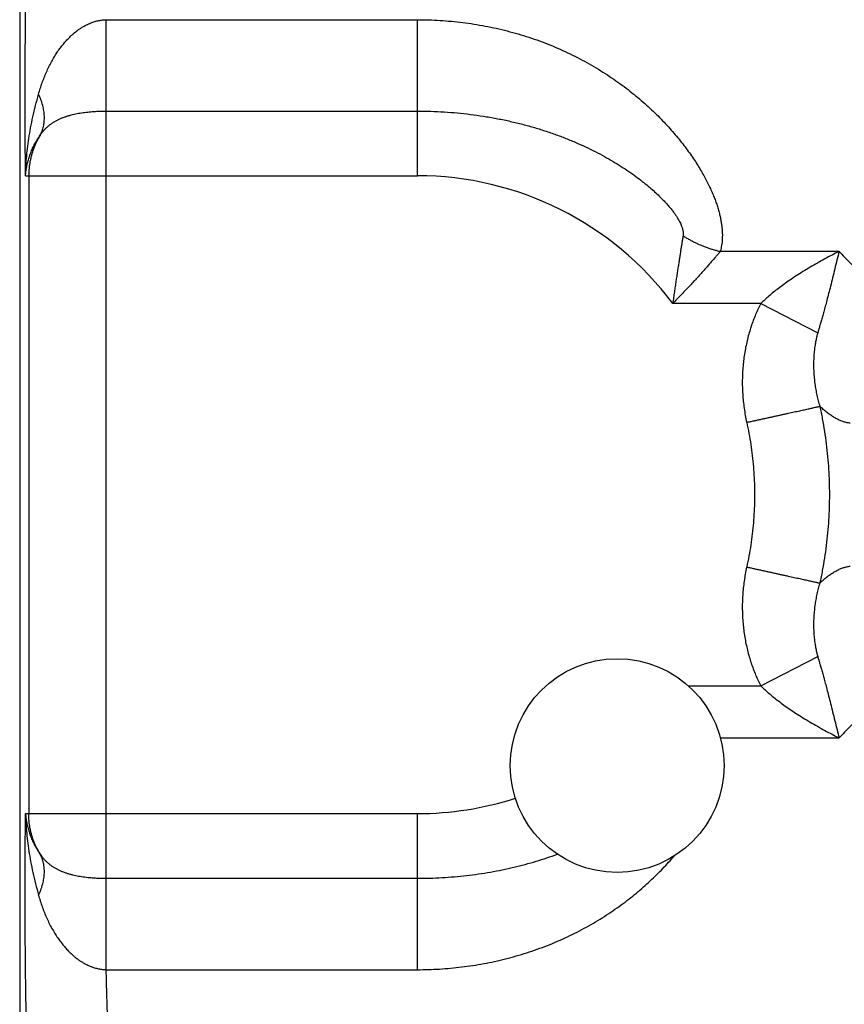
# Model space of a CAD drawing. Header units: inches. Extents: x 0 to 34, y 0 to 22.
# Tile 19 of 152: x 3.953 to 4.363, y 9.507 to 9.998. Entities that reach past the tile are written whole.
import ezdxf

# ---------------------------------------------------------------- set-up
doc = ezdxf.new("R2010")
doc.units = ezdxf.units.IN
doc.header["$LTSCALE"] = 1.87
doc.header["$MEASUREMENT"] = 0
doc.layers.get('0').update_dxf_attribs({"linetype": 'CONTINUOUS'})

msp = doc.modelspace()

# ---------------------------------------------------------------- linework, layer by layer
at = {"color": 7, "linetype": 'CONTINUOUS'}
for p, q in [((3.95289, 10.22397), (3.95289, 6.94133)), ((3.99596, 9.99812), (4.15089, 9.99812)), ((4.15089, 9.92035), (4.15089, 9.99812)), ((3.99591, 9.57027), (3.99591, 9.95258)), ((3.99591, 9.95258), (4.15089, 9.95258)), ((3.9558, 9.92035), (4.15089, 9.92035)), ((3.95736, 9.92035), (3.95736, 9.60251)), ((4.36092, 9.88264), (4.30173, 9.88264)), ((4.32193, 9.85675), (4.27804, 9.85675)), ((4.32193, 9.85675), (4.35026, 9.84207)), ((4.32193, 9.66611), (4.35025, 9.68078)), ((4.2859, 9.66611), (4.32193, 9.66611)), ((4.30182, 9.64022), (4.36092, 9.64022)), ((3.9558, 9.60251), (4.15089, 9.60251)), ((4.15089, 9.52474), (4.15089, 9.60251)), ((3.99591, 9.57027), (4.15089, 9.57027)), ((3.99596, 9.52474), (4.15089, 9.52474))]:
    msp.add_line(p, q, dxfattribs=at)
msp.add_circle((4.25039, 9.62643), 0.05325, dxfattribs=at)
for start, end in [(36.8589, 90), (270, 287.8786)]:
    msp.add_arc((4.15089, 9.76143), 0.15892, start, end, dxfattribs=at)
for points, knots in [([(3.9558, 9.92035), (3.95578, 9.92204), (3.95575, 9.92545), (3.9557, 9.93058), (3.95566, 9.93576), (3.95563, 9.94097), (3.95561, 9.9462), (3.95559, 9.95146), (3.95558, 9.95672), (3.95559, 9.96198), (3.95559, 9.96723), (3.95561, 9.97248), (3.95563, 9.97771), (3.95567, 9.98292), (3.95571, 9.9881), (3.95575, 9.99325), (3.95581, 9.99836), (3.95587, 10.00342), (3.95594, 10.00843), (3.95602, 10.01338), (3.9561, 10.01827), (3.9562, 10.02308), (3.9563, 10.02783), (3.9564, 10.03249), (3.95652, 10.03707), (3.95664, 10.04155), (3.95676, 10.04594), (3.9569, 10.05022), (3.95704, 10.0544), (3.95718, 10.05847), (3.95733, 10.06242), (3.95749, 10.06625), (3.95765, 10.06995), (3.95782, 10.07352), (3.958, 10.07696), (3.95817, 10.08026), (3.95836, 10.08342), (3.95855, 10.08643), (3.95874, 10.0893), (3.95894, 10.092), (3.95914, 10.09456), (3.95934, 10.09695), (3.95955, 10.09918), (3.95976, 10.10125), (3.95997, 10.10315), (3.96019, 10.10488), (3.96041, 10.10644), (3.96063, 10.10782), (3.96085, 10.10904), (3.96107, 10.11007), (3.96129, 10.11093), (3.96152, 10.11161), (3.96174, 10.11212), (3.96191, 10.11238), (3.962, 10.11248)], [0, 0, 0, 0, 0.026409, 0.053087, 0.079992, 0.107075, 0.134289, 0.161584, 0.188913, 0.216239, 0.243542, 0.270799, 0.297985, 0.325062, 0.351994, 0.378742, 0.405279, 0.431576, 0.457605, 0.483334, 0.508735, 0.533778, 0.558431, 0.582665, 0.606449, 0.629755, 0.652559, 0.674839, 0.69657, 0.717723, 0.738268, 0.758177, 0.777429, 0.79601, 0.813901, 0.83108, 0.847522, 0.863202, 0.878103, 0.892211, 0.905511, 0.91799, 0.929633, 0.940427, 0.95036, 0.959421, 0.967601, 0.974896, 0.981298, 0.986801, 0.991405, 0.995118, 0.997964, 1, 1, 1, 1]), ([(3.96228, 9.96101), (3.96255, 9.96196), (3.96311, 9.96383), (3.96404, 9.96662), (3.96507, 9.96936), (3.96618, 9.97204), (3.96738, 9.97462), (3.96865, 9.97709), (3.96999, 9.97944), (3.97138, 9.98164), (3.9728, 9.98368), (3.97424, 9.98555), (3.97568, 9.98725), (3.9771, 9.98878), (3.97851, 9.99016), (3.97988, 9.99138), (3.98122, 9.99245), (3.9825, 9.99339), (3.98373, 9.9942), (3.98493, 9.99491), (3.98608, 9.99553), (3.9872, 9.99606), (3.98828, 9.99652), (3.98931, 9.9969), (3.99032, 9.99723), (3.9913, 9.99749), (3.99226, 9.99771), (3.9932, 9.99787), (3.99413, 9.998), (3.99504, 9.99808), (3.99565, 9.99811), (3.99596, 9.99812)], [0, 0, 0, 0, 0.055103, 0.110258, 0.165173, 0.219562, 0.273067, 0.325291, 0.375948, 0.424803, 0.471546, 0.515801, 0.557398, 0.596497, 0.633294, 0.667853, 0.699912, 0.729458, 0.757004, 0.783035, 0.807635, 0.830785, 0.852574, 0.873216, 0.892945, 0.911942, 0.930317, 0.948183, 0.965665, 0.982892, 1, 1, 1, 1]), ([(3.99591, 9.95258), (3.99591, 9.95293), (3.99591, 9.95366), (3.99591, 9.95478), (3.99591, 9.95597), (3.99592, 9.95723), (3.99592, 9.95855), (3.99592, 9.95993), (3.99592, 9.96137), (3.99592, 9.96286), (3.99593, 9.96441), (3.99593, 9.96599), (3.99593, 9.96763), (3.99593, 9.9693), (3.99593, 9.97101), (3.99593, 9.97275), (3.99594, 9.97451), (3.99594, 9.9763), (3.99594, 9.97811), (3.99594, 9.97994), (3.99594, 9.98177), (3.99594, 9.98362), (3.99595, 9.98546), (3.99595, 9.98731), (3.99595, 9.98915), (3.99595, 9.99098), (3.99595, 9.99279), (3.99596, 9.99459), (3.99596, 9.99636), (3.99596, 9.99754), (3.99596, 9.99812)], [0, 0, 0, 0, 0.023099, 0.04777, 0.073955, 0.101593, 0.130623, 0.160976, 0.192584, 0.225374, 0.259271, 0.294196, 0.330071, 0.366812, 0.404335, 0.442555, 0.481383, 0.520731, 0.560509, 0.600624, 0.640985, 0.6815, 0.722076, 0.762619, 0.803036, 0.843234, 0.883122, 0.922607, 0.961599, 1, 1, 1, 1]), ([(4.15089, 9.99812), (4.15278, 9.99812), (4.15656, 9.99806), (4.16222, 9.9978), (4.16787, 9.99736), (4.17349, 9.99675), (4.17909, 9.99596), (4.18465, 9.99499), (4.19017, 9.99385), (4.19565, 9.99254), (4.20107, 9.99105), (4.20642, 9.98939), (4.2117, 9.98756), (4.21688, 9.98557), (4.22197, 9.98342), (4.22694, 9.98112), (4.23179, 9.97869), (4.23651, 9.97612), (4.24107, 9.97343), (4.24549, 9.97064), (4.24973, 9.96776), (4.25381, 9.9648), (4.25771, 9.96178), (4.26143, 9.95872), (4.26497, 9.95562), (4.26833, 9.95251), (4.2715, 9.94939), (4.2745, 9.94626), (4.27731, 9.94316), (4.27996, 9.94008), (4.28243, 9.93704), (4.28472, 9.93403), (4.28686, 9.93108), (4.28884, 9.92818), (4.29067, 9.92533), (4.29234, 9.92255), (4.29387, 9.91983), (4.29527, 9.91719), (4.29652, 9.91461), (4.29765, 9.91211), (4.29865, 9.90967), (4.29955, 9.9073), (4.30032, 9.90499), (4.30098, 9.90274), (4.30153, 9.90056), (4.30198, 9.89846), (4.30233, 9.89644), (4.30257, 9.8945), (4.30272, 9.89261), (4.30277, 9.89078), (4.30273, 9.889), (4.30261, 9.8873), (4.3024, 9.88566), (4.30212, 9.88412), (4.30187, 9.88312), (4.30173, 9.88264)], [0, 0, 0, 0, 0.027051, 0.054083, 0.081092, 0.108078, 0.13504, 0.161976, 0.188876, 0.215734, 0.242543, 0.269283, 0.295924, 0.322436, 0.348789, 0.374941, 0.40085, 0.426471, 0.45176, 0.476672, 0.501165, 0.525194, 0.548727, 0.571729, 0.594168, 0.616022, 0.637274, 0.657905, 0.677903, 0.697257, 0.715955, 0.733998, 0.751392, 0.768146, 0.784267, 0.799761, 0.814634, 0.82889, 0.842542, 0.855627, 0.868184, 0.880254, 0.891867, 0.903053, 0.913815, 0.924073, 0.933784, 0.943076, 0.952081, 0.960831, 0.96931, 0.97749, 0.985342, 0.992857, 1, 1, 1, 1]), ([(3.9558, 9.92035), (3.95582, 9.92176), (3.95592, 9.92468), (3.95623, 9.9292), (3.95673, 9.93401), (3.95742, 9.93905), (3.95832, 9.94432), (3.95943, 9.94976), (3.96075, 9.95535), (3.96175, 9.95911), (3.96228, 9.96101)], [0, 0, 0, 0, 0.102401, 0.212418, 0.329483, 0.453054, 0.582545, 0.717326, 0.856721, 1, 1, 1, 1]), ([(3.96305, 9.94052), (3.96324, 9.94087), (3.9636, 9.94157), (3.96406, 9.94267), (3.96444, 9.94381), (3.96475, 9.94498), (3.96497, 9.94619), (3.96512, 9.94744), (3.96519, 9.94871), (3.96518, 9.95001), (3.96509, 9.95134), (3.96492, 9.95268), (3.96467, 9.95405), (3.96435, 9.95543), (3.96395, 9.95682), (3.96347, 9.95821), (3.96292, 9.95962), (3.9625, 9.96055), (3.96228, 9.96101)], [0, 0, 0, 0, 0.055413, 0.111182, 0.167476, 0.224453, 0.28226, 0.341032, 0.400886, 0.461926, 0.524238, 0.587893, 0.652945, 0.719432, 0.787379, 0.856794, 0.927673, 1, 1, 1, 1]), ([(3.96305, 9.94052), (3.96329, 9.94089), (3.9638, 9.94161), (3.96462, 9.94264), (3.96552, 9.94363), (3.96648, 9.94457), (3.96752, 9.94546), (3.96862, 9.94629), (3.96978, 9.94706), (3.971, 9.94777), (3.97227, 9.94842), (3.97359, 9.94901), (3.97495, 9.94955), (3.97634, 9.95003), (3.97777, 9.95046), (3.97923, 9.95084), (3.9807, 9.95118), (3.9822, 9.95147), (3.9837, 9.95172), (3.98522, 9.95194), (3.98674, 9.95212), (3.98827, 9.95227), (3.98979, 9.95239), (3.99132, 9.95248), (3.99285, 9.95254), (3.99438, 9.95258), (3.9954, 9.95258), (3.99591, 9.95258)], [0, 0, 0, 0, 0.035984, 0.07224, 0.108797, 0.145696, 0.182982, 0.220691, 0.258851, 0.297491, 0.336621, 0.376242, 0.416336, 0.456869, 0.497799, 0.539064, 0.580599, 0.622342, 0.664225, 0.706184, 0.748178, 0.790188, 0.832202, 0.874212, 0.916198, 0.958133, 1, 1, 1, 1]), ([(4.15089, 9.95258), (4.15311, 9.95258), (4.15755, 9.95251), (4.16419, 9.95221), (4.17079, 9.95169), (4.17733, 9.95098), (4.18379, 9.95007), (4.19016, 9.94897), (4.19642, 9.94768), (4.20255, 9.94622), (4.20854, 9.94458), (4.21437, 9.94278), (4.22002, 9.94083), (4.22548, 9.93875), (4.23073, 9.93655), (4.23576, 9.93424), (4.24055, 9.93186), (4.24508, 9.9294), (4.24935, 9.92691), (4.25335, 9.92441), (4.25706, 9.92191), (4.26048, 9.91944), (4.2636, 9.91703), (4.26644, 9.9147), (4.26898, 9.91246), (4.27125, 9.91033), (4.27325, 9.90832), (4.275, 9.90644), (4.27652, 9.90468), (4.27782, 9.90306), (4.27893, 9.90157), (4.27987, 9.9002), (4.28065, 9.89895), (4.28131, 9.8978), (4.28184, 9.89674), (4.28228, 9.89577), (4.28262, 9.89488), (4.28287, 9.89408), (4.28306, 9.89334), (4.28319, 9.89267), (4.28326, 9.89206), (4.28328, 9.89149), (4.28326, 9.89096), (4.28323, 9.89062), (4.2832, 9.89045)], [0, 0, 0, 0, 0.043189, 0.086271, 0.12917, 0.171811, 0.214124, 0.256036, 0.297475, 0.338363, 0.378616, 0.418153, 0.456898, 0.494773, 0.53169, 0.567553, 0.60226, 0.635704, 0.667776, 0.69837, 0.727378, 0.754713, 0.780298, 0.804082, 0.826041, 0.846168, 0.864517, 0.881154, 0.896153, 0.90961, 0.921621, 0.932305, 0.941825, 0.950349, 0.958023, 0.964893, 0.970996, 0.976429, 0.981306, 0.985711, 0.989712, 0.993379, 0.996783, 1, 1, 1, 1]), ([(3.9558, 9.92035), (3.95585, 9.9211), (3.956, 9.92262), (3.95636, 9.9249), (3.95687, 9.92719), (3.95753, 9.92949), (3.95834, 9.93178), (3.95929, 9.93404), (3.9604, 9.93626), (3.96165, 9.93843), (3.96257, 9.93983), (3.96305, 9.94052)], [0, 0, 0, 0, 0.104296, 0.210723, 0.319121, 0.429239, 0.5409, 0.653968, 0.768263, 0.883626, 1, 1, 1, 1]), ([(3.96305, 9.94052), (3.96275, 9.94002), (3.96215, 9.939), (3.96133, 9.93743), (3.96059, 9.93583), (3.95992, 9.93419), (3.95932, 9.93252), (3.9588, 9.93083), (3.95836, 9.92912), (3.958, 9.92738), (3.95771, 9.92564), (3.95751, 9.92388), (3.95739, 9.92211), (3.95736, 9.92094), (3.95736, 9.92035)], [0, 0, 0, 0, 0.083302, 0.166646, 0.249998, 0.333343, 0.416678, 0.500021, 0.583393, 0.666769, 0.750124, 0.833444, 0.916732, 1, 1, 1, 1]), ([(4.2832, 9.89045), (4.28311, 9.88991), (4.28294, 9.88881), (4.28266, 9.88711), (4.28237, 9.88533), (4.28207, 9.88346), (4.28176, 9.8815), (4.28144, 9.87945), (4.28111, 9.8773), (4.28076, 9.87505), (4.2804, 9.87272), (4.28003, 9.8703), (4.27965, 9.86778), (4.27926, 9.86517), (4.27886, 9.86246), (4.27847, 9.85964), (4.27818, 9.85773), (4.27804, 9.85675)], [0, 0, 0, 0, 0.048085, 0.098483, 0.151343, 0.206802, 0.264983, 0.325997, 0.38982, 0.456381, 0.525611, 0.597493, 0.672051, 0.749426, 0.829781, 0.913265, 1, 1, 1, 1]), ([(4.2832, 9.89045), (4.28371, 9.89013), (4.28474, 9.88949), (4.28633, 9.88857), (4.28795, 9.88771), (4.2896, 9.88689), (4.29128, 9.88612), (4.29299, 9.8854), (4.29471, 9.88473), (4.29645, 9.88412), (4.2982, 9.88357), (4.29996, 9.88307), (4.30114, 9.88278), (4.30173, 9.88264)], [0, 0, 0, 0, 0.089981, 0.180512, 0.271474, 0.362746, 0.454205, 0.545729, 0.637193, 0.728473, 0.819448, 0.909997, 1, 1, 1, 1]), ([(4.30173, 9.88264), (4.30136, 9.8822), (4.3006, 9.88131), (4.29943, 9.87992), (4.29819, 9.87848), (4.29689, 9.87698), (4.29551, 9.87541), (4.29406, 9.87377), (4.29254, 9.87207), (4.29095, 9.87031), (4.28929, 9.86849), (4.28758, 9.86663), (4.2858, 9.86473), (4.28395, 9.86278), (4.28204, 9.8608), (4.28006, 9.85879), (4.27873, 9.85743), (4.27804, 9.85675)], [0, 0, 0, 0, 0.049081, 0.100577, 0.154639, 0.211374, 0.270889, 0.333248, 0.398333, 0.465964, 0.535955, 0.60816, 0.682463, 0.758829, 0.837232, 0.917638, 1, 1, 1, 1]), ([(4.36092, 9.88264), (4.35976, 9.88205), (4.35738, 9.88084), (4.35378, 9.87891), (4.35012, 9.87687), (4.34648, 9.87477), (4.34294, 9.87262), (4.33957, 9.87048), (4.33639, 9.86837), (4.33345, 9.86629), (4.33074, 9.86428), (4.32825, 9.86233), (4.32597, 9.86043), (4.32387, 9.85859), (4.32255, 9.85736), (4.32193, 9.85675)], [0, 0, 0, 0, 0.083287, 0.170704, 0.260477, 0.350701, 0.439389, 0.524824, 0.606159, 0.682751, 0.7545, 0.821753, 0.88485, 0.944139, 1, 1, 1, 1]), ([(4.36092, 9.88264), (4.36055, 9.88123), (4.35982, 9.87835), (4.35872, 9.87398), (4.35768, 9.86962), (4.35664, 9.8655), (4.3557, 9.86175), (4.35484, 9.8584), (4.35403, 9.8554), (4.35329, 9.85268), (4.3526, 9.85021), (4.35196, 9.84794), (4.35136, 9.84586), (4.35079, 9.84393), (4.35043, 9.84268), (4.35026, 9.84207)], [0, 0, 0, 0, 0.103848, 0.213029, 0.321859, 0.424803, 0.516818, 0.598392, 0.671988, 0.738975, 0.799975, 0.855788, 0.907185, 0.954968, 1, 1, 1, 1]), ([(4.36092, 9.88264), (4.36183, 9.8817), (4.36361, 9.87985), (4.36623, 9.87711), (4.36877, 9.87443), (4.37124, 9.87184), (4.37362, 9.86933), (4.37594, 9.86691), (4.37819, 9.8646), (4.38037, 9.86239), (4.38251, 9.86029), (4.38458, 9.85831), (4.38661, 9.85645), (4.38859, 9.85472), (4.39052, 9.85313), (4.39242, 9.85167), (4.39427, 9.85036), (4.39608, 9.84919), (4.39786, 9.84816), (4.39961, 9.84729), (4.40132, 9.84657), (4.403, 9.846), (4.40464, 9.84558), (4.40573, 9.8454), (4.40627, 9.84534)], [0, 0, 0, 0, 0.06553, 0.129271, 0.191174, 0.25119, 0.309275, 0.365393, 0.419539, 0.471707, 0.521895, 0.570069, 0.61619, 0.660252, 0.702284, 0.74232, 0.780405, 0.816592, 0.850959, 0.883624, 0.914716, 0.944368, 0.972742, 1, 1, 1, 1]), ([(4.32193, 9.85675), (4.32146, 9.85585), (4.32056, 9.85402), (4.3193, 9.8512), (4.31814, 9.84827), (4.31707, 9.84525), (4.31611, 9.84214), (4.31526, 9.83895), (4.31451, 9.83569), (4.31389, 9.83236), (4.3134, 9.82898), (4.31303, 9.82555), (4.31279, 9.82207), (4.31268, 9.81857), (4.3127, 9.81505), (4.31286, 9.81153), (4.31316, 9.808), (4.31359, 9.80447), (4.31415, 9.80095), (4.31462, 9.79862), (4.31487, 9.79745)], [0, 0, 0, 0, 0.04985, 0.100588, 0.152233, 0.204794, 0.258265, 0.312542, 0.367492, 0.423049, 0.479193, 0.53588, 0.593037, 0.650579, 0.708389, 0.766365, 0.824495, 0.8828, 0.941297, 1, 1, 1, 1]), ([(4.35026, 9.84207), (4.35008, 9.84146), (4.34973, 9.84015), (4.34927, 9.83808), (4.34887, 9.83582), (4.34855, 9.83339), (4.34832, 9.83082), (4.34819, 9.82814), (4.34817, 9.82536), (4.34826, 9.82251), (4.34847, 9.81961), (4.3488, 9.81671), (4.34925, 9.81381), (4.34981, 9.81096), (4.35048, 9.80817), (4.351, 9.80635), (4.35127, 9.80545)], [0, 0, 0, 0, 0.052057, 0.109389, 0.171411, 0.237528, 0.307147, 0.379761, 0.454852, 0.531863, 0.610172, 0.689174, 0.768274, 0.846868, 0.924342, 1, 1, 1, 1]), ([(4.31487, 9.79745), (4.31548, 9.79759), (4.3167, 9.79785), (4.31852, 9.79825), (4.32033, 9.79865), (4.32213, 9.79905), (4.32391, 9.79944), (4.32567, 9.79983), (4.32741, 9.80021), (4.32911, 9.80058), (4.33079, 9.80095), (4.33242, 9.80131), (4.33402, 9.80166), (4.33557, 9.802), (4.33707, 9.80233), (4.33851, 9.80265), (4.33991, 9.80295), (4.34124, 9.80325), (4.34251, 9.80353), (4.34372, 9.80379), (4.34486, 9.80404), (4.34593, 9.80428), (4.34692, 9.80449), (4.34784, 9.8047), (4.34868, 9.80488), (4.34945, 9.80505), (4.35013, 9.8052), (4.35073, 9.80533), (4.3511, 9.80541), (4.35127, 9.80545)], [0, 0, 0, 0, 0.050173, 0.100227, 0.150046, 0.199513, 0.24851, 0.296923, 0.344638, 0.391543, 0.437528, 0.482484, 0.526307, 0.568892, 0.610141, 0.649956, 0.688243, 0.724913, 0.75988, 0.79306, 0.824378, 0.853758, 0.881132, 0.906437, 0.929611, 0.950601, 0.969357, 0.985834, 1, 1, 1, 1]), ([(4.35127, 9.80545), (4.35173, 9.80339), (4.35257, 9.79925), (4.35364, 9.793), (4.35452, 9.78673), (4.3552, 9.78042), (4.35569, 9.7741), (4.35599, 9.76777), (4.35608, 9.76143), (4.35599, 9.75509), (4.35569, 9.74876), (4.3552, 9.74244), (4.35452, 9.73614), (4.35364, 9.72986), (4.35257, 9.72361), (4.35173, 9.71947), (4.35127, 9.71741)], [0, 0, 0, 0, 0.071376, 0.142784, 0.214202, 0.285629, 0.357064, 0.428505, 0.499948, 0.571389, 0.642828, 0.714263, 0.785697, 0.85713, 0.928563, 1, 1, 1, 1]), ([(4.36646, 9.79704), (4.3659, 9.7971), (4.36476, 9.79729), (4.36307, 9.79776), (4.36138, 9.79841), (4.3597, 9.79922), (4.35801, 9.80019), (4.35633, 9.8013), (4.35464, 9.80256), (4.35295, 9.80395), (4.35183, 9.80493), (4.35127, 9.80545)], [0, 0, 0, 0, 0.096774, 0.1958, 0.297891, 0.403654, 0.513542, 0.627915, 0.747028, 0.871058, 1, 1, 1, 1]), ([(4.31487, 9.79745), (4.31527, 9.79563), (4.31601, 9.79198), (4.31694, 9.78646), (4.31768, 9.78093), (4.31824, 9.77537), (4.31861, 9.7698), (4.31879, 9.76421), (4.31879, 9.75863), (4.31861, 9.75305), (4.31823, 9.74747), (4.31768, 9.74192), (4.31694, 9.73638), (4.31601, 9.73087), (4.31527, 9.72722), (4.31487, 9.7254)], [0, 0, 0, 0, 0.077054, 0.154019, 0.230929, 0.307818, 0.384719, 0.461637, 0.538565, 0.615486, 0.692383, 0.769255, 0.846128, 0.923034, 1, 1, 1, 1]), ([(4.31487, 9.7254), (4.31462, 9.72424), (4.31415, 9.72191), (4.31359, 9.7184), (4.31316, 9.71488), (4.31286, 9.71135), (4.3127, 9.70782), (4.31268, 9.7043), (4.31279, 9.7008), (4.31303, 9.69732), (4.3134, 9.69389), (4.31389, 9.6905), (4.31451, 9.68717), (4.31525, 9.68391), (4.31611, 9.68072), (4.31707, 9.67761), (4.31814, 9.67459), (4.3193, 9.67166), (4.32056, 9.66884), (4.32146, 9.66701), (4.32193, 9.66611)], [0, 0, 0, 0, 0.058554, 0.116955, 0.175207, 0.23332, 0.291307, 0.349149, 0.406735, 0.463942, 0.520673, 0.576848, 0.632422, 0.687387, 0.741684, 0.795174, 0.847753, 0.899409, 0.950152, 1, 1, 1, 1]), ([(4.31487, 9.7254), (4.31548, 9.72527), (4.3167, 9.725), (4.31852, 9.7246), (4.32033, 9.7242), (4.32213, 9.72381), (4.32391, 9.72342), (4.32567, 9.72303), (4.32741, 9.72265), (4.32911, 9.72228), (4.33079, 9.72191), (4.33242, 9.72155), (4.33402, 9.7212), (4.33557, 9.72086), (4.33707, 9.72053), (4.33851, 9.72021), (4.33991, 9.7199), (4.34124, 9.71961), (4.34251, 9.71933), (4.34372, 9.71907), (4.34486, 9.71882), (4.34593, 9.71858), (4.34692, 9.71836), (4.34784, 9.71816), (4.34868, 9.71798), (4.34945, 9.71781), (4.35013, 9.71766), (4.35073, 9.71753), (4.3511, 9.71744), (4.35127, 9.71741)], [0, 0, 0, 0, 0.050172, 0.100227, 0.150046, 0.199512, 0.248509, 0.296923, 0.344638, 0.391544, 0.437529, 0.482486, 0.52631, 0.568896, 0.610145, 0.64996, 0.688248, 0.724919, 0.759886, 0.793067, 0.824384, 0.853765, 0.881139, 0.906443, 0.929616, 0.950605, 0.96936, 0.985838, 1, 1, 1, 1]), ([(4.35127, 9.71741), (4.35183, 9.71792), (4.35294, 9.71891), (4.35463, 9.7203), (4.35632, 9.72155), (4.35801, 9.72267), (4.35969, 9.72364), (4.36138, 9.72445), (4.36307, 9.7251), (4.36476, 9.72557), (4.3659, 9.72576), (4.36646, 9.72582)], [0, 0, 0, 0, 0.128822, 0.252758, 0.371884, 0.486332, 0.596308, 0.702127, 0.804245, 0.903268, 1, 1, 1, 1]), ([(4.35127, 9.71741), (4.351, 9.71651), (4.35048, 9.71469), (4.34981, 9.7119), (4.34925, 9.70904), (4.3488, 9.70615), (4.34847, 9.70324), (4.34826, 9.70035), (4.34817, 9.6975), (4.34819, 9.69472), (4.34832, 9.69204), (4.34855, 9.68947), (4.34887, 9.68705), (4.34927, 9.68479), (4.34973, 9.68272), (4.35007, 9.6814), (4.35025, 9.68078)], [0, 0, 0, 0, 0.075614, 0.153084, 0.231728, 0.310903, 0.389973, 0.468315, 0.545308, 0.620309, 0.692785, 0.762258, 0.828262, 0.890252, 0.947678, 1, 1, 1, 1]), ([(4.35025, 9.68078), (4.35043, 9.68018), (4.35079, 9.67895), (4.35135, 9.67702), (4.35195, 9.67494), (4.35259, 9.67267), (4.35328, 9.67018), (4.35403, 9.66745), (4.35485, 9.66444), (4.35571, 9.66107), (4.35667, 9.65729), (4.35771, 9.65315), (4.35875, 9.64878), (4.35983, 9.64444), (4.36057, 9.6416), (4.36092, 9.64022)], [0, 0, 0, 0, 0.04458, 0.092171, 0.143577, 0.199556, 0.260825, 0.328145, 0.40213, 0.484192, 0.576888, 0.680591, 0.789778, 0.898341, 1, 1, 1, 1]), ([(4.40627, 9.67752), (4.40574, 9.67745), (4.40464, 9.67728), (4.403, 9.67686), (4.40132, 9.67629), (4.39961, 9.67557), (4.39787, 9.6747), (4.39609, 9.67368), (4.39428, 9.67251), (4.39242, 9.67119), (4.39053, 9.66974), (4.3886, 9.66814), (4.38662, 9.66641), (4.38459, 9.66456), (4.38252, 9.66258), (4.38038, 9.66048), (4.37819, 9.65826), (4.37594, 9.65595), (4.37362, 9.65353), (4.37124, 9.65102), (4.36878, 9.64843), (4.36624, 9.64575), (4.36361, 9.643), (4.36183, 9.64115), (4.36092, 9.64022)], [0, 0, 0, 0, 0.027246, 0.055598, 0.085226, 0.116281, 0.148915, 0.183266, 0.219439, 0.257509, 0.297527, 0.339539, 0.383591, 0.429707, 0.477881, 0.528088, 0.580297, 0.634495, 0.690654, 0.748747, 0.80875, 0.870641, 0.9344, 1, 1, 1, 1]), ([(4.32193, 9.66611), (4.32255, 9.6655), (4.32387, 9.66427), (4.32596, 9.66243), (4.32824, 9.66053), (4.33073, 9.65859), (4.33343, 9.65657), (4.33637, 9.65451), (4.33953, 9.6524), (4.3429, 9.65026), (4.34642, 9.64812), (4.35006, 9.64602), (4.35372, 9.64399), (4.35734, 9.64205), (4.35974, 9.64081), (4.36093, 9.64022)], [0, 0, 0, 0, 0.055752, 0.114944, 0.177952, 0.245114, 0.316761, 0.393226, 0.474383, 0.559538, 0.647827, 0.737707, 0.827436, 0.915372, 1, 1, 1, 1]), ([(3.962, 9.41038), (3.96191, 9.41047), (3.96174, 9.41074), (3.96152, 9.41124), (3.96129, 9.41193), (3.96107, 9.41278), (3.96085, 9.41382), (3.96063, 9.41503), (3.96041, 9.41642), (3.96019, 9.41798), (3.95997, 9.41971), (3.95976, 9.42161), (3.95955, 9.42367), (3.95934, 9.42591), (3.95914, 9.4283), (3.95894, 9.43085), (3.95874, 9.43356), (3.95855, 9.43642), (3.95836, 9.43943), (3.95817, 9.44259), (3.958, 9.44589), (3.95782, 9.44933), (3.95765, 9.4529), (3.95749, 9.45661), (3.95733, 9.46043), (3.95718, 9.46438), (3.95704, 9.46845), (3.9569, 9.47263), (3.95676, 9.47692), (3.95664, 9.4813), (3.95652, 9.48579), (3.9564, 9.49036), (3.9563, 9.49503), (3.9562, 9.49977), (3.9561, 9.50459), (3.95602, 9.50947), (3.95594, 9.51442), (3.95587, 9.51943), (3.95581, 9.52449), (3.95575, 9.5296), (3.95571, 9.53475), (3.95567, 9.53993), (3.95563, 9.54514), (3.95561, 9.55037), (3.95559, 9.55562), (3.95559, 9.56087), (3.95558, 9.56613), (3.95559, 9.57139), (3.95561, 9.57664), (3.95563, 9.58188), (3.95566, 9.58709), (3.9557, 9.59227), (3.95575, 9.59741), (3.95578, 9.60082), (3.9558, 9.60251)], [0, 0, 0, 0, 0.002036, 0.004881, 0.008593, 0.013195, 0.018696, 0.025096, 0.032387, 0.040566, 0.049625, 0.059557, 0.070352, 0.081999, 0.094482, 0.107785, 0.121894, 0.136794, 0.152473, 0.168912, 0.186089, 0.203979, 0.222562, 0.241816, 0.261725, 0.282265, 0.303411, 0.325137, 0.347415, 0.370222, 0.393531, 0.417315, 0.441545, 0.466194, 0.491232, 0.516631, 0.542359, 0.568387, 0.594684, 0.62122, 0.647966, 0.674894, 0.701968, 0.729151, 0.756408, 0.783711, 0.811038, 0.838366, 0.86566, 0.892872, 0.919958, 0.946871, 0.973566, 1, 1, 1, 1]), ([(3.9558, 9.60251), (3.95582, 9.6011), (3.95592, 9.59818), (3.95623, 9.59365), (3.95673, 9.58884), (3.95742, 9.58379), (3.95832, 9.57853), (3.95943, 9.57309), (3.96075, 9.5675), (3.96175, 9.56374), (3.96228, 9.56185)], [0, 0, 0, 0, 0.102451, 0.21254, 0.329681, 0.453314, 0.582831, 0.717586, 0.856889, 1, 1, 1, 1]), ([(3.9558, 9.60251), (3.95585, 9.60176), (3.956, 9.60024), (3.95636, 9.59796), (3.95687, 9.59566), (3.95753, 9.59336), (3.95834, 9.59108), (3.95929, 9.58882), (3.9604, 9.5866), (3.96165, 9.58443), (3.96257, 9.58302), (3.96305, 9.58234)], [0, 0, 0, 0, 0.10433, 0.210765, 0.319152, 0.429247, 0.540896, 0.653952, 0.768236, 0.883604, 1, 1, 1, 1]), ([(3.96305, 9.58234), (3.96275, 9.58284), (3.96215, 9.58386), (3.96133, 9.58543), (3.96059, 9.58703), (3.95992, 9.58867), (3.95932, 9.59033), (3.9588, 9.59203), (3.95836, 9.59374), (3.958, 9.59547), (3.95771, 9.59722), (3.95751, 9.59898), (3.95739, 9.60074), (3.95736, 9.60192), (3.95736, 9.60251)], [0, 0, 0, 0, 0.083302, 0.166646, 0.249998, 0.333343, 0.416678, 0.500021, 0.583393, 0.666769, 0.750124, 0.833444, 0.916732, 1, 1, 1, 1]), ([(3.96228, 9.56185), (3.9625, 9.56231), (3.96292, 9.56324), (3.96347, 9.56464), (3.96395, 9.56604), (3.96435, 9.56743), (3.96467, 9.56881), (3.96492, 9.57017), (3.96509, 9.57152), (3.96518, 9.57284), (3.96519, 9.57415), (3.96512, 9.57542), (3.96497, 9.57666), (3.96475, 9.57788), (3.96444, 9.57905), (3.96406, 9.58019), (3.9636, 9.58129), (3.96324, 9.58199), (3.96305, 9.58234)], [0, 0, 0, 0, 0.072327, 0.143206, 0.212621, 0.280567, 0.347054, 0.412106, 0.475761, 0.538073, 0.599113, 0.658968, 0.717739, 0.775547, 0.832524, 0.888817, 0.944587, 1, 1, 1, 1]), ([(3.96305, 9.58234), (3.96329, 9.58197), (3.9638, 9.58125), (3.96462, 9.58021), (3.96552, 9.57922), (3.96649, 9.57828), (3.96752, 9.5774), (3.96862, 9.57657), (3.96978, 9.5758), (3.971, 9.57509), (3.97227, 9.57444), (3.97359, 9.57385), (3.97495, 9.57331), (3.97635, 9.57283), (3.97777, 9.5724), (3.97923, 9.57201), (3.98071, 9.57168), (3.9822, 9.57139), (3.98371, 9.57113), (3.98523, 9.57092), (3.98675, 9.57074), (3.98827, 9.57059), (3.9898, 9.57047), (3.99133, 9.57038), (3.99286, 9.57032), (3.99438, 9.57028), (3.9954, 9.57027), (3.99591, 9.57027)], [0, 0, 0, 0, 0.035988, 0.072249, 0.108812, 0.145718, 0.183013, 0.220728, 0.258893, 0.297536, 0.336669, 0.376294, 0.416391, 0.456926, 0.497862, 0.539142, 0.580699, 0.62247, 0.664381, 0.706362, 0.748369, 0.790382, 0.832389, 0.87438, 0.916329, 0.958208, 1, 1, 1, 1]), ([(4.15089, 9.57027), (4.15295, 9.57027), (4.15705, 9.57033), (4.1632, 9.5706), (4.16932, 9.57104), (4.17538, 9.57165), (4.18139, 9.57243), (4.18733, 9.57337), (4.19317, 9.57448), (4.19891, 9.57575), (4.20454, 9.57716), (4.21004, 9.57872), (4.21539, 9.58042), (4.2189, 9.58164), (4.22062, 9.58228)], [0, 0, 0, 0, 0.086735, 0.173282, 0.259511, 0.345294, 0.430512, 0.515042, 0.598745, 0.681467, 0.76307, 0.843436, 0.922451, 1, 1, 1, 1]), ([(4.15089, 9.52474), (4.15273, 9.52474), (4.15641, 9.52479), (4.16194, 9.52504), (4.16746, 9.52546), (4.17298, 9.52605), (4.17847, 9.52681), (4.18394, 9.52773), (4.18938, 9.52883), (4.19476, 9.53009), (4.2001, 9.53153), (4.20537, 9.53313), (4.21057, 9.53489), (4.21569, 9.53681), (4.22072, 9.53889), (4.22564, 9.54111), (4.23044, 9.54347), (4.23511, 9.54596), (4.23965, 9.54857), (4.24403, 9.55128), (4.24827, 9.55408), (4.25233, 9.55696), (4.25623, 9.5599), (4.25995, 9.5629), (4.2635, 9.56593), (4.26688, 9.56899), (4.27009, 9.57206), (4.27313, 9.57515), (4.276, 9.57824), (4.27784, 9.58031), (4.27873, 9.58135)], [0, 0, 0, 0, 0.038266, 0.07662, 0.115035, 0.153486, 0.19195, 0.230405, 0.268831, 0.307207, 0.345511, 0.383716, 0.421797, 0.45972, 0.497431, 0.534873, 0.571985, 0.608711, 0.64499, 0.68076, 0.715954, 0.750507, 0.784364, 0.817493, 0.849867, 0.881469, 0.912291, 0.942324, 0.971562, 1, 1, 1, 1]), ([(3.99596, 9.52474), (3.99596, 9.52532), (3.99596, 9.5265), (3.99596, 9.52827), (3.99595, 9.53007), (3.99595, 9.53188), (3.99595, 9.53371), (3.99595, 9.53555), (3.99595, 9.53739), (3.99594, 9.53924), (3.99594, 9.54108), (3.99594, 9.54292), (3.99594, 9.54475), (3.99594, 9.54656), (3.99594, 9.54835), (3.99593, 9.55011), (3.99593, 9.55185), (3.99593, 9.55356), (3.99593, 9.55523), (3.99593, 9.55686), (3.99593, 9.55845), (3.99592, 9.55999), (3.99592, 9.56149), (3.99592, 9.56293), (3.99592, 9.56431), (3.99592, 9.56563), (3.99591, 9.56688), (3.99591, 9.56808), (3.99591, 9.5692), (3.99591, 9.56992), (3.99591, 9.57027)], [0, 0, 0, 0, 0.038407, 0.0774, 0.116886, 0.156774, 0.196972, 0.237389, 0.277932, 0.318507, 0.359021, 0.399382, 0.439497, 0.479274, 0.518621, 0.557449, 0.595668, 0.633191, 0.669932, 0.705806, 0.740731, 0.774627, 0.807416, 0.839024, 0.869377, 0.898406, 0.926045, 0.95223, 0.9769, 1, 1, 1, 1]), ([(3.96228, 9.56185), (3.96256, 9.56087), (3.96314, 9.55893), (3.96411, 9.55605), (3.96518, 9.55321), (3.96634, 9.55045), (3.9676, 9.54779), (3.96893, 9.54525), (3.97033, 9.54286), (3.97178, 9.54062), (3.97325, 9.53856), (3.97474, 9.53669), (3.97622, 9.53499), (3.97769, 9.53348), (3.97914, 9.53213), (3.98054, 9.53094), (3.98189, 9.5299), (3.98318, 9.52901), (3.98444, 9.52823), (3.98566, 9.52755), (3.98684, 9.52696), (3.98796, 9.52647), (3.98905, 9.52605), (3.99009, 9.5257), (3.99111, 9.52541), (3.99211, 9.52518), (3.99309, 9.525), (3.99405, 9.52487), (3.99501, 9.52478), (3.99564, 9.52475), (3.99596, 9.52474)], [0, 0, 0, 0, 0.056979, 0.114048, 0.170872, 0.227131, 0.282392, 0.336223, 0.38827, 0.438239, 0.485815, 0.530704, 0.572854, 0.612388, 0.649426, 0.68387, 0.715566, 0.744926, 0.772583, 0.798752, 0.823338, 0.846337, 0.867986, 0.888582, 0.908376, 0.927502, 0.946087, 0.964267, 0.982188, 1, 1, 1, 1]), ([(4.00197, 9.45034), (4.00187, 9.45041), (4.00168, 9.45063), (4.00144, 9.45105), (4.0012, 9.45162), (4.00096, 9.45234), (4.00073, 9.45321), (4.00049, 9.45423), (4.00025, 9.45539), (4.00002, 9.4567), (3.99979, 9.45816), (3.99957, 9.45976), (3.99934, 9.4615), (3.99912, 9.46337), (3.99891, 9.46538), (3.9987, 9.46753), (3.99849, 9.46981), (3.99829, 9.47221), (3.99809, 9.47474), (3.9979, 9.47738), (3.99772, 9.48015), (3.99754, 9.48302), (3.99737, 9.486), (3.9972, 9.48909), (3.99705, 9.49228), (3.99689, 9.49556), (3.99675, 9.49894), (3.99661, 9.50241), (3.99648, 9.50596), (3.99636, 9.50958), (3.99625, 9.51328), (3.99614, 9.51704), (3.99605, 9.52087), (3.99599, 9.52344), (3.99596, 9.52474)], [0, 0, 0, 0, 0.004771, 0.011176, 0.019393, 0.029495, 0.041516, 0.055466, 0.071341, 0.089128, 0.108811, 0.130367, 0.153772, 0.178998, 0.206018, 0.234802, 0.265319, 0.297531, 0.331388, 0.366832, 0.403804, 0.44225, 0.482131, 0.523409, 0.566043, 0.60998, 0.655144, 0.701454, 0.748854, 0.797293, 0.846705, 0.897012, 0.948136, 1, 1, 1, 1])]:
    msp.add_open_spline(points, degree=3, knots=knots, dxfattribs=at)

doc.saveas('drawing.dxf')
